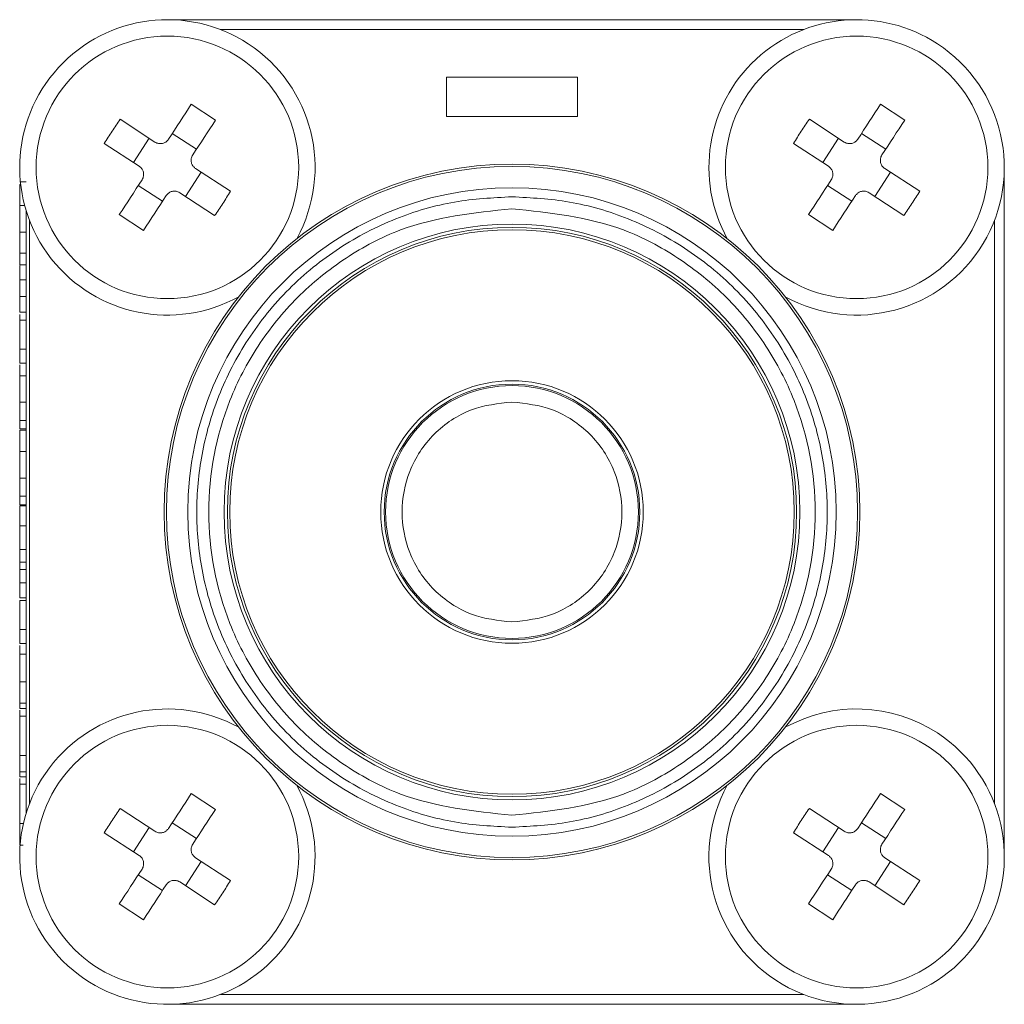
# Model space of a CAD drawing. Header units: millimetres. Extents: x -1774 to -852, y -172 to 1186.
# Tile 18 of 23: x -1200 to -1170, y 55 to 85. Entities that reach past the tile are written whole.
import ezdxf

# ---------------------------------------------------------------- set-up
doc = ezdxf.new("R2010")
doc.units = ezdxf.units.MM

msp = doc.modelspace()

# ---------------------------------------------------------------- linework, layer by layer
at = {"color": 7, "linetype": 'ByBlock', "lineweight": 5}
for p, q in [((-1174.74145, 84.99849), (-1195.74145, 84.99849)), ((-1187.24144, 83.24849), (-1183.24144, 83.24849)), ((-1187.24144, 83.24849), (-1187.24144, 82.0485)), ((-1183.24144, 82.0485), (-1183.24144, 83.24849)), ((-1194.2751, 81.93844), (-1195.01182, 82.41976)), ((-1173.27511, 81.93844), (-1174.01181, 82.41976)), ((-1196.12029, 81.27159), (-1197.1814, 81.96483)), ((-1183.24144, 82.0485), (-1187.24144, 82.0485)), ((-1175.12029, 81.27159), (-1176.18139, 81.96483)), ((-1196.77503, 80.64818), (-1196.29371, 81.38489)), ((-1195.59176, 81.53207), (-1194.85505, 81.05077)), ((-1175.77502, 80.64818), (-1175.29371, 81.38489)), ((-1174.59177, 81.53207), (-1173.85505, 81.05077)), ((-1197.6627, 81.22813), (-1196.60161, 80.53488)), ((-1176.6627, 81.22813), (-1175.6016, 80.53488)), ((-1194.88128, 80.46211), (-1193.82019, 79.76887)), ((-1173.88128, 80.46211), (-1172.82018, 79.76887)), ((-1170.24145, 59.49849), (-1170.24145, 80.4985)), ((-1194.70786, 80.34881), (-1195.18918, 79.6121)), ((-1173.70786, 80.34881), (-1174.18918, 79.6121)), ((-1200.04144, 80.06184), (-1200.24145, 80.06184)), ((-1200.24145, 79.97229), (-1200.21057, 79.97229)), ((-1195.89113, 79.46492), (-1196.62783, 79.94623)), ((-1174.89113, 79.46492), (-1175.62784, 79.94623)), ((-1195.3626, 79.7254), (-1194.30149, 79.03216)), ((-1174.3626, 79.7254), (-1173.30149, 79.03216)), ((-1200.24145, 79.33347), (-1200.08802, 79.33347)), ((-1200.04144, 79.17185), (-1200.04144, 60.82514)), ((-1197.20778, 79.05855), (-1196.47107, 78.57723)), ((-1176.20778, 79.05855), (-1175.47107, 78.57723)), ((-1200.24145, 78.52217), (-1200.04144, 78.52217)), ((-1200.24145, 77.89237), (-1200.24145, 77.88696)), ((-1200.24145, 77.88696), (-1200.04144, 77.88696)), ((-1200.24145, 77.88696), (-1200.24145, 77.5342)), ((-1200.24145, 77.5342), (-1200.04144, 77.5342)), ((-1200.24145, 77.07146), (-1200.04144, 77.07146)), ((-1200.24145, 76.56184), (-1200.04144, 76.56184)), ((-1200.24145, 76.08768), (-1200.04144, 76.08768)), ((-1200.24145, 76.02037), (-1200.24145, 75.84128)), ((-1200.24145, 75.84128), (-1200.04144, 75.84128)), ((-1200.24145, 74.95727), (-1200.04144, 74.95727)), ((-1200.24145, 74.95727), (-1200.24145, 74.52999)), ((-1200.24145, 74.52999), (-1200.04144, 74.52999)), ((-1200.24145, 74.14718), (-1200.04144, 74.14718)), ((-1200.24145, 73.34068), (-1200.04144, 73.34068)), ((-1200.24145, 72.79081), (-1200.04144, 72.79081)), ((-1200.24145, 72.52759), (-1200.04144, 72.52759)), ((-1200.24145, 72.49092), (-1200.04144, 72.49092)), ((-1200.24145, 71.83948), (-1200.04144, 71.83948)), ((-1200.24145, 71.03299), (-1200.04144, 71.03299)), ((-1200.24145, 70.48311), (-1200.04144, 70.48311)), ((-1200.24145, 70.21989), (-1200.04144, 70.21989)), ((-1200.24145, 70.18924), (-1200.04144, 70.18924)), ((-1200.24145, 69.57746), (-1200.04144, 69.57746)), ((-1200.24145, 68.85931), (-1200.04144, 68.85931)), ((-1200.24145, 68.46569), (-1200.04144, 68.46569)), ((-1200.24145, 68.24814), (-1200.04144, 68.24814)), ((-1200.24145, 68.24194), (-1200.24145, 67.84489)), ((-1200.04144, 67.84489), (-1200.24145, 67.84489)), ((-1200.24145, 67.38335), (-1200.24145, 67.84489)), ((-1200.24145, 67.38335), (-1200.04144, 67.38335)), ((-1200.24145, 67.30282), (-1200.04144, 67.30282)), ((-1200.24145, 66.41881), (-1200.04144, 66.41881)), ((-1200.24145, 66.41881), (-1200.24145, 65.99153)), ((-1200.24145, 65.99153), (-1200.04144, 65.99153)), ((-1200.24145, 65.6676), (-1200.04144, 65.6676)), ((-1200.04144, 64.82566), (-1200.24145, 64.82566)), ((-1200.24145, 64.16881), (-1200.04144, 64.16881)), ((-1200.24145, 64.01372), (-1200.04144, 64.01372)), ((-1200.24145, 63.95642), (-1200.24145, 63.78239)), ((-1200.24145, 63.78239), (-1200.04144, 63.78239)), ((-1200.24145, 62.58287), (-1200.04144, 62.58287)), ((-1200.04144, 62.08528), (-1200.24145, 62.08528)), ((-1200.24145, 61.92819), (-1200.04144, 61.92819)), ((-1200.24145, 61.88196), (-1200.24145, 61.70547)), ((-1200.24145, 61.70547), (-1200.04144, 61.70547)), ((-1194.2751, 60.93845), (-1195.01182, 61.41976)), ((-1173.27511, 60.93845), (-1174.01181, 61.41976)), ((-1196.12029, 60.27159), (-1197.1814, 60.96484)), ((-1175.12029, 60.27159), (-1176.18139, 60.96484)), ((-1200.24145, 60.50595), (-1200.12722, 60.50595)), ((-1196.77503, 59.64818), (-1196.29371, 60.38489)), ((-1195.59176, 60.53208), (-1194.85505, 60.05077)), ((-1175.77502, 59.64818), (-1175.29371, 60.38489)), ((-1174.59177, 60.53208), (-1173.85505, 60.05077)), ((-1200.21246, 60.00835), (-1200.24145, 60.00835)), ((-1197.6627, 60.22812), (-1196.60161, 59.53488)), ((-1176.6627, 60.22812), (-1175.6016, 59.53488)), ((-1200.24145, 59.85126), (-1200.13741, 59.85126)), ((-1194.88128, 59.46211), (-1193.82019, 58.76887)), ((-1173.88128, 59.46211), (-1172.82018, 58.76887)), ((-1194.70786, 59.34881), (-1195.18918, 58.61211)), ((-1173.70786, 59.34881), (-1174.18918, 58.61211)), ((-1195.89113, 58.46492), (-1196.62783, 58.94623)), ((-1174.89113, 58.46492), (-1175.62784, 58.94623)), ((-1195.3626, 58.72541), (-1194.30149, 58.03216)), ((-1174.3626, 58.72541), (-1173.30149, 58.03216)), ((-1197.20778, 58.05855), (-1196.47107, 57.57724)), ((-1176.20778, 58.05855), (-1175.47107, 57.57724)), ((-1195.74145, 54.9985), (-1174.74145, 54.9985))]:
    msp.add_line(p, q, dxfattribs=at)
at = {"color": 8, "linetype": 'ByBlock', "lineweight": 5}
for p, q in [((-1176.35699, 84.6985), (-1194.12589, 84.6985)), ((-1199.94144, 78.88295), (-1199.94144, 61.11405)), ((-1170.54145, 61.11405), (-1170.54145, 78.88295)), ((-1194.12589, 55.2985), (-1176.35699, 55.2985))]:
    msp.add_line(p, q, dxfattribs=at)
at = {"color": 7, "linetype": 'ByBlock', "lineweight": 5, "flags": 128}
for points in [[(-1195.01182, 82.41976), (-1195.09663, 82.28995), (-1195.18207, 82.15916), (-1195.26809, 82.02749), (-1195.35465, 81.895), (-1195.44168, 81.7618), (-1195.52913, 81.62795), (-1195.61694, 81.49354), (-1195.70506, 81.35865)], [(-1174.01181, 82.41976), (-1174.09663, 82.28995), (-1174.18207, 82.15916), (-1174.2681, 82.02749), (-1174.35466, 81.895), (-1174.44168, 81.7618), (-1174.52912, 81.62795), (-1174.61693, 81.49354), (-1174.70506, 81.35865)], [(-1194.96835, 80.87735), (-1194.88023, 81.01222), (-1194.79242, 81.14663), (-1194.70497, 81.28048), (-1194.61794, 81.41369), (-1194.53139, 81.54618), (-1194.44536, 81.67785), (-1194.35991, 81.80863), (-1194.2751, 81.93844)], [(-1173.96835, 80.87735), (-1173.88023, 81.01222), (-1173.79242, 81.14663), (-1173.70497, 81.28048), (-1173.61794, 81.41369), (-1173.53138, 81.54618), (-1173.44536, 81.67785), (-1173.35992, 81.80863), (-1173.27511, 81.93844)], [(-1196.51454, 80.11964), (-1196.60266, 79.98477), (-1196.69047, 79.85036), (-1196.77792, 79.71651), (-1196.86495, 79.5833), (-1196.9515, 79.45082), (-1197.03753, 79.31914), (-1197.12297, 79.18836), (-1197.20778, 79.05855)], [(-1175.51453, 80.11964), (-1175.60266, 79.98477), (-1175.69047, 79.85036), (-1175.77791, 79.71651), (-1175.86495, 79.5833), (-1175.9515, 79.45082), (-1176.03752, 79.31914), (-1176.12298, 79.18836), (-1176.20778, 79.05855)], [(-1196.47107, 78.57723), (-1196.38626, 78.70704), (-1196.30082, 78.83783), (-1196.21479, 78.96951), (-1196.12823, 79.10199), (-1196.04121, 79.2352), (-1195.95376, 79.36905), (-1195.86595, 79.50345), (-1195.77783, 79.63834)], [(-1175.47107, 78.57723), (-1175.38627, 78.70704), (-1175.30082, 78.83783), (-1175.2148, 78.96951), (-1175.12824, 79.10199), (-1175.04121, 79.2352), (-1174.95376, 79.36905), (-1174.86595, 79.50345), (-1174.77782, 79.63834)], [(-1195.01182, 61.41976), (-1195.09663, 61.28994), (-1195.18207, 61.15916), (-1195.26809, 61.02749), (-1195.35465, 60.895), (-1195.44168, 60.76179), (-1195.52913, 60.62794), (-1195.61694, 60.49353), (-1195.70506, 60.35866)], [(-1174.01181, 61.41976), (-1174.09663, 61.28994), (-1174.18207, 61.15916), (-1174.2681, 61.02749), (-1174.35466, 60.895), (-1174.44168, 60.76179), (-1174.52912, 60.62794), (-1174.61693, 60.49353), (-1174.70506, 60.35866)], [(-1194.96835, 59.87735), (-1194.88023, 60.01223), (-1194.79242, 60.14663), (-1194.70497, 60.28048), (-1194.61794, 60.41369), (-1194.53139, 60.54617), (-1194.44536, 60.67785), (-1194.35991, 60.80863), (-1194.2751, 60.93845)], [(-1173.96835, 59.87735), (-1173.88023, 60.01223), (-1173.79242, 60.14663), (-1173.70497, 60.28048), (-1173.61794, 60.41369), (-1173.53138, 60.54617), (-1173.44536, 60.67785), (-1173.35992, 60.80863), (-1173.27511, 60.93845)], [(-1196.51454, 59.11965), (-1196.60266, 58.98477), (-1196.69047, 58.85036), (-1196.77792, 58.71651), (-1196.86495, 58.5833), (-1196.9515, 58.45082), (-1197.03753, 58.31914), (-1197.12297, 58.18836), (-1197.20778, 58.05855)], [(-1175.51453, 59.11965), (-1175.60266, 58.98477), (-1175.69047, 58.85036), (-1175.77791, 58.71651), (-1175.86495, 58.5833), (-1175.9515, 58.45082), (-1176.03752, 58.31914), (-1176.12298, 58.18836), (-1176.20778, 58.05855)], [(-1196.47107, 57.57724), (-1196.38626, 57.70705), (-1196.30082, 57.83783), (-1196.21479, 57.96951), (-1196.12823, 58.10199), (-1196.04121, 58.2352), (-1195.95376, 58.36905), (-1195.86595, 58.50345), (-1195.77783, 58.63834)], [(-1175.47107, 57.57724), (-1175.38627, 57.70705), (-1175.30082, 57.83783), (-1175.2148, 57.96951), (-1175.12824, 58.10199), (-1175.04121, 58.2352), (-1174.95376, 58.36905), (-1174.86595, 58.50345), (-1174.77782, 58.63834)]]:
    msp.add_lwpolyline(points, dxfattribs=at)
at = {"color": 7, "linetype": 'ByBlock', "lineweight": 5}
for centre, radius in [((-1195.74144, 80.4985), 4), ((-1174.74144, 80.4985), 4), ((-1185.24144, 69.9985), 10.6), ((-1185.24144, 69.9985), 10.53105), ((-1185.24144, 69.9985), 9.87918), ((-1185.24144, 69.9985), 8.77143), ((-1185.24144, 69.9985), 8.67237), ((-1185.24144, 69.9985), 8.6), ((-1185.24144, 69.9985), 4), ((-1185.24144, 69.9985), 3.89443), ((-1185.24144, 69.9985), 3.85), ((-1195.74144, 59.4985), 4), ((-1174.74144, 59.4985), 4)]:
    msp.add_circle(centre, radius, dxfattribs=at)
for centre, radius, start, end in [((-1195.74144, 80.4985), 4.5, 56.84238, 298.882103), ((-1174.74144, 80.4985), 4.5, 56.84238, 208.882103), ((-1195.74144, 80.4985), 4.5, 331.117897, 56.84238), ((-1174.74144, 80.4985), 4.5, 241.117897, 56.84238), ((-1185.24144, 69.9985), 3.85, 0, 90), ((-1185.24144, 69.9985), 3.85, 270, 0), ((-1195.74144, 59.4985), 4.5, 61.117897, 28.882103), ((-1174.74144, 59.4985), 4.5, 56.84238, 118.882103), ((-1174.74144, 59.4985), 4.5, 151.117897, 56.84238)]:
    msp.add_arc(centre, radius, start, end, dxfattribs=at)
for points, knots in [([(-1197.1814, 81.96483), (-1197.2648, 81.84413), (-1197.43162, 81.60273), (-1197.58568, 81.353), (-1197.6627, 81.22813)], [0, 0, 0, 0, 0.4999982, 1, 1, 1, 1]), ([(-1176.18139, 81.96483), (-1176.2648, 81.84413), (-1176.43161, 81.60273), (-1176.58567, 81.353), (-1176.6627, 81.22813)], [0, 0, 0, 0, 0.4999982, 1, 1, 1, 1]), ([(-1195.70506, 81.35865), (-1195.72609, 81.33242), (-1195.76815, 81.27995), (-1195.85994, 81.23288), (-1195.9599, 81.21736), (-1196.05069, 81.23265), (-1196.09994, 81.2602), (-1196.12029, 81.27159)], [0, 0, 0, 0, 0.21362063, 0.42730378, 0.63945616, 0.85096071, 1, 1, 1, 1]), ([(-1174.70506, 81.35865), (-1174.72609, 81.33242), (-1174.76815, 81.27996), (-1174.85994, 81.23288), (-1174.9599, 81.21736), (-1175.05069, 81.23265), (-1175.09994, 81.2602), (-1175.12029, 81.27159)], [0, 0, 0, 0, 0.21362027, 0.42728909, 0.63945677, 0.85096096, 1, 1, 1, 1]), ([(-1194.88128, 80.46211), (-1194.90751, 80.48314), (-1194.95999, 80.5252), (-1195.00705, 80.617), (-1195.02259, 80.71695), (-1195.00728, 80.80775), (-1194.97974, 80.85699), (-1194.96835, 80.87735)], [0, 0, 0, 0, 0.213608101, 0.427303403, 0.639456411, 0.850961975, 1, 1, 1, 1]), ([(-1173.88128, 80.46211), (-1173.90751, 80.48314), (-1173.95999, 80.5252), (-1174.00705, 80.617), (-1174.02259, 80.71695), (-1174.00728, 80.80775), (-1173.97973, 80.85699), (-1173.96835, 80.87735)], [0, 0, 0, 0, 0.21361661, 0.42730883, 0.63945878, 0.85096412, 1, 1, 1, 1]), ([(-1196.60161, 80.53488), (-1196.57537, 80.51385), (-1196.5229, 80.4718), (-1196.47584, 80.38), (-1196.4603, 80.28005), (-1196.47561, 80.18925), (-1196.50315, 80.14), (-1196.51454, 80.11964)], [0, 0, 0, 0, 0.213618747, 0.427291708, 0.639459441, 0.85094852, 1, 1, 1, 1]), ([(-1175.6016, 80.53488), (-1175.57537, 80.51385), (-1175.52291, 80.47179), (-1175.47584, 80.38), (-1175.46031, 80.28005), (-1175.4756, 80.18925), (-1175.50315, 80.14), (-1175.51453, 80.11964)], [0, 0, 0, 0, 0.21359955, 0.42728391, 0.63945557, 0.85094575, 1, 1, 1, 1]), ([(-1200.24145, 79.97229), (-1200.24145, 79.92342), (-1200.24145, 79.82856), (-1200.24145, 79.61196), (-1200.24145, 79.42732), (-1200.24145, 79.33347)], [0, 0, 0, 0, 0.3432979, 0.66623734, 1, 1, 1, 1]), ([(-1195.77783, 79.63834), (-1195.7568, 79.66457), (-1195.71474, 79.71704), (-1195.62295, 79.76411), (-1195.52299, 79.77964), (-1195.4322, 79.76434), (-1195.38295, 79.73679), (-1195.3626, 79.7254)], [0, 0, 0, 0, 0.213611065, 0.427295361, 0.639466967, 0.850959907, 1, 1, 1, 1]), ([(-1185.24145, 60.39346), (-1185.82727, 60.42462), (-1187.03402, 60.48881), (-1188.82415, 61.0232), (-1190.54554, 61.90932), (-1192.08162, 63.15865), (-1193.32939, 64.69431), (-1194.22115, 66.41581), (-1194.73579, 68.20592), (-1194.90022, 69.9985), (-1194.73579, 71.79107), (-1194.22115, 73.58119), (-1193.32939, 75.30268), (-1192.08162, 76.83834), (-1190.54554, 78.08767), (-1188.82415, 78.97379), (-1187.03402, 79.50819), (-1185.82727, 79.57238), (-1185.24145, 79.60354)], [0, 0, 0, 0, 0.05825786, 0.12000563, 0.18432032, 0.24999992, 0.31567951, 0.37999431, 0.44174202, 0.49999988, 0.55825798, 0.62000569, 0.68432049, 0.75000008, 0.81567968, 0.87999437, 0.94174214, 1, 1, 1, 1]), ([(-1194.30149, 79.03216), (-1194.21809, 79.15286), (-1194.05127, 79.39427), (-1193.89722, 79.644), (-1193.82019, 79.76887)], [0, 0, 0, 0, 0.5000017, 1, 1, 1, 1]), ([(-1185.24145, 79.60354), (-1184.65562, 79.57237), (-1183.44887, 79.50819), (-1181.65874, 78.97379), (-1179.93735, 78.08767), (-1178.40127, 76.83834), (-1177.1535, 75.30268), (-1176.26174, 73.58119), (-1175.7471, 71.79107), (-1175.58267, 69.9985), (-1175.7471, 68.20592), (-1176.26174, 66.41581), (-1177.1535, 64.69431), (-1178.40127, 63.15865), (-1179.93735, 61.90932), (-1181.65874, 61.0232), (-1183.44887, 60.48881), (-1184.65562, 60.42462), (-1185.24145, 60.39346)], [0, 0, 0, 0, 0.05825786, 0.12000586, 0.18432033, 0.24999992, 0.31567952, 0.37999432, 0.44174202, 0.50000012, 0.55825798, 0.62000568, 0.68432048, 0.75000008, 0.81567967, 0.87999414, 0.94174214, 1, 1, 1, 1]), ([(-1174.77782, 79.63834), (-1174.7568, 79.66457), (-1174.71474, 79.71704), (-1174.62295, 79.7641), (-1174.52299, 79.77964), (-1174.4322, 79.76434), (-1174.38296, 79.73679), (-1174.3626, 79.7254)], [0, 0, 0, 0, 0.21360303, 0.42730396, 0.63944691, 0.85095805, 1, 1, 1, 1]), ([(-1173.30149, 79.03216), (-1173.21808, 79.15286), (-1173.05127, 79.39427), (-1172.89721, 79.644), (-1172.82018, 79.76887)], [0, 0, 0, 0, 0.5000017, 1, 1, 1, 1]), ([(-1200.24145, 79.33347), (-1200.24145, 79.22695), (-1200.24145, 79.05077), (-1200.24145, 78.77191), (-1200.24145, 78.60574), (-1200.24145, 78.52217)], [0, 0, 0, 0, 0.43185382, 0.71429961, 1, 1, 1, 1]), ([(-1185.24145, 79.23978), (-1186.40388, 79.11633), (-1188.19208, 78.92643), (-1190.34422, 77.77406), (-1191.82269, 76.58137), (-1193.02307, 75.10086), (-1194.13936, 72.94934), (-1194.70593, 69.9985), (-1194.13936, 67.04765), (-1193.02307, 64.89613), (-1191.82268, 63.41562), (-1190.34423, 62.22292), (-1188.19207, 61.07057), (-1186.40388, 60.88067), (-1185.24145, 60.75722)], [0, 0, 0, 0, 0.11972848, 0.18418036, 0.24999988, 0.31581957, 0.38027167, 0.5000001, 0.61972828, 0.68418039, 0.75000008, 0.81581976, 0.88027152, 1, 1, 1, 1]), ([(-1185.24145, 60.75722), (-1184.07901, 60.88066), (-1182.29082, 61.07057), (-1180.13867, 62.22292), (-1178.6602, 63.41562), (-1177.45983, 64.89614), (-1176.34352, 67.04765), (-1175.77696, 69.9985), (-1176.34352, 72.94934), (-1177.45983, 75.10086), (-1178.6602, 76.58138), (-1180.13867, 77.77406), (-1182.29081, 78.92643), (-1184.07901, 79.11633), (-1185.24145, 79.23978)], [0, 0, 0, 0, 0.11972844, 0.18418018, 0.25000005, 0.31581955, 0.38027175, 0.4999999, 0.61972829, 0.6841805, 0.75, 0.8158197, 0.88027156, 1, 1, 1, 1]), ([(-1200.24145, 78.52217), (-1200.24145, 78.4582), (-1200.24145, 78.32321), (-1200.24145, 78.11098), (-1200.24145, 77.96195), (-1200.24145, 77.88696)], [0, 0, 0, 0, 0.30914717, 0.65236399, 1, 1, 1, 1]), ([(-1200.24145, 77.50835), (-1200.24145, 77.48302), (-1200.24145, 77.39651), (-1200.24145, 77.26354), (-1200.24145, 77.13438), (-1200.24145, 77.09163), (-1200.24145, 77.07146)], [0, 0, 0, 0, 0.124942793, 0.426649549, 0.729452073, 1, 1, 1, 1]), ([(-1200.24145, 77.07146), (-1200.24145, 77.02368), (-1200.24145, 76.92748), (-1200.24145, 76.75404), (-1200.24145, 76.62646), (-1200.24145, 76.56184)], [0, 0, 0, 0, 0.32739722, 0.6592583, 1, 1, 1, 1]), ([(-1200.24145, 76.56184), (-1200.24145, 76.49802), (-1200.24145, 76.38929), (-1200.24145, 76.22955), (-1200.24145, 76.13514), (-1200.24145, 76.08768)], [0, 0, 0, 0, 0.414036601, 0.705464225, 1, 1, 1, 1]), ([(-1200.24145, 75.84128), (-1200.24145, 75.73085), (-1200.24145, 75.5094), (-1200.24145, 75.19229), (-1200.24145, 75.00742), (-1200.24145, 74.95727)], [0, 0, 0, 0, 0.420266, 0.84273439, 1, 1, 1, 1]), ([(-1200.24145, 74.14718), (-1200.24145, 74.25732), (-1200.24145, 74.38035), (-1200.24145, 74.46947), (-1200.24145, 74.47881)], [0, 0, 0, 0, 0.89521636, 1, 1, 1, 1]), ([(-1200.24145, 73.34068), (-1200.24145, 73.47577), (-1200.24145, 73.68666), (-1200.24145, 73.95281), (-1200.24145, 74.08194), (-1200.24145, 74.14718)], [0, 0, 0, 0, 0.46853969, 0.73147684, 1, 1, 1, 1]), ([(-1200.24145, 72.79081), (-1200.24145, 72.84737), (-1200.24145, 72.94647), (-1200.24145, 73.13715), (-1200.24145, 73.26423), (-1200.24145, 73.34068)], [0, 0, 0, 0, 0.346351, 0.60673945, 1, 1, 1, 1]), ([(-1185.24145, 73.3485), (-1185.66269, 73.3035), (-1186.31304, 73.23404), (-1187.09398, 72.81696), (-1187.62623, 72.38411), (-1188.062, 71.85103), (-1188.46588, 71.07034), (-1188.67275, 69.9985), (-1188.46592, 68.92682), (-1188.0621, 68.14612), (-1187.62648, 67.61312), (-1187.09413, 67.18014), (-1186.31322, 66.76297), (-1185.66269, 66.69349), (-1185.24145, 66.6485)], [0, 0, 0, 0, 0.11972131, 0.1848352, 0.25000036, 0.31511351, 0.38027833, 0.50000034, 0.61972165, 0.68483491, 0.75000017, 0.81511387, 0.88027869, 1, 1, 1, 1]), ([(-1185.24145, 66.6485), (-1184.8202, 66.69349), (-1184.16985, 66.76296), (-1183.38891, 67.18003), (-1182.85666, 67.61287), (-1182.4209, 68.14596), (-1182.01701, 68.92665), (-1181.81013, 69.99849), (-1182.01698, 71.07016), (-1182.42079, 71.85087), (-1182.85641, 72.38386), (-1183.38876, 72.81686), (-1184.16968, 73.23402), (-1184.8202, 73.3035), (-1185.24145, 73.3485)], [0, 0, 0, 0, 0.11972126, 0.18483575, 0.24999988, 0.31511356, 0.38027835, 0.49999974, 0.61972183, 0.68483506, 0.74999974, 0.81511332, 0.88027874, 1, 1, 1, 1]), ([(-1200.24145, 72.52759), (-1200.24145, 72.54337), (-1200.24145, 72.57121), (-1200.24145, 72.64833), (-1200.24145, 72.73695), (-1200.24145, 72.79081)], [0, 0, 0, 0, 0.33935301, 0.59854455, 1, 1, 1, 1]), ([(-1200.24145, 71.83948), (-1200.24145, 71.9454), (-1200.24145, 72.12406), (-1200.24145, 72.34751), (-1200.24145, 72.4368), (-1200.24145, 72.49092)], [0, 0, 0, 0, 0.36452859, 0.61486731, 1, 1, 1, 1]), ([(-1200.24145, 71.03299), (-1200.24145, 71.16808), (-1200.24145, 71.37897), (-1200.24145, 71.64512), (-1200.24145, 71.77424), (-1200.24145, 71.83948)], [0, 0, 0, 0, 0.46854317, 0.731482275, 1, 1, 1, 1]), ([(-1200.24145, 70.48311), (-1200.24145, 70.53968), (-1200.24145, 70.63877), (-1200.24145, 70.82946), (-1200.24145, 70.95653), (-1200.24145, 71.03299)], [0, 0, 0, 0, 0.34635809, 0.60673124, 1, 1, 1, 1]), ([(-1200.24145, 70.21989), (-1200.24145, 70.23568), (-1200.24145, 70.26352), (-1200.24145, 70.34064), (-1200.24145, 70.42926), (-1200.24145, 70.48311)], [0, 0, 0, 0, 0.33935568, 0.59854926, 1, 1, 1, 1]), ([(-1200.24145, 70.18924), (-1200.24145, 70.13837), (-1200.24145, 70.05199), (-1200.24145, 69.8402), (-1200.24145, 69.67283), (-1200.24145, 69.57746)], [0, 0, 0, 0, 0.38127491, 0.64742291, 1, 1, 1, 1]), ([(-1200.24145, 69.57746), (-1200.24145, 69.52271), (-1200.24145, 69.41312), (-1200.24145, 69.18023), (-1200.24145, 68.98631), (-1200.24145, 68.85931)], [0, 0, 0, 0, 0.256294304, 0.512970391, 1, 1, 1, 1]), ([(-1200.24145, 68.85931), (-1200.24145, 68.82599), (-1200.24145, 68.75933), (-1200.24145, 68.62714), (-1200.24145, 68.53002), (-1200.24145, 68.46569)], [0, 0, 0, 0, 0.2523184, 0.50471226, 1, 1, 1, 1]), ([(-1200.24145, 68.46569), (-1200.24145, 68.43423), (-1200.24145, 68.37984), (-1200.24145, 68.3074), (-1200.24145, 68.26798), (-1200.24145, 68.24814)], [0, 0, 0, 0, 0.40518977, 0.7005717, 1, 1, 1, 1]), ([(-1200.24145, 67.30282), (-1200.24145, 67.19239), (-1200.24145, 66.97094), (-1200.24145, 66.65383), (-1200.24145, 66.46896), (-1200.24145, 66.41881)], [0, 0, 0, 0, 0.420266, 0.84273439, 1, 1, 1, 1]), ([(-1200.24145, 65.93073), (-1200.24145, 65.91744), (-1200.24145, 65.84153), (-1200.24145, 65.74623), (-1200.24145, 65.6676)], [0, 0, 0, 0, 0.17500078, 1, 1, 1, 1]), ([(-1200.24145, 65.6676), (-1200.24145, 65.55353), (-1200.24145, 65.3246), (-1200.24145, 65.02569), (-1200.24145, 64.85834), (-1200.24145, 64.82566)], [0, 0, 0, 0, 0.44419426, 0.89145794, 1, 1, 1, 1]), ([(-1200.24145, 64.82566), (-1200.24145, 64.759), (-1200.24145, 64.59601), (-1200.24145, 64.35574), (-1200.24145, 64.22708), (-1200.24145, 64.16881)], [0, 0, 0, 0, 0.274594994, 0.671468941, 1, 1, 1, 1]), ([(-1200.24145, 64.16881), (-1200.24145, 64.13099), (-1200.24145, 64.04722), (-1200.24145, 64.00163), (-1200.24145, 64.01376), (-1200.24145, 64.01378)], [0, 0, 0, 0, 0.45111826, 0.99932489, 1, 1, 1, 1]), ([(-1200.24145, 63.78239), (-1200.24145, 63.7247), (-1200.24145, 63.60936), (-1200.24145, 63.2776), (-1200.24145, 62.92655), (-1200.24145, 62.67489), (-1200.24145, 62.58287)], [0, 0, 0, 0, 0.259387, 0.51851743, 0.82394037, 1, 1, 1, 1]), ([(-1200.24145, 62.58287), (-1200.24145, 62.53283), (-1200.24145, 62.40657), (-1200.24145, 62.22809), (-1200.24145, 62.12765), (-1200.24145, 62.08528)], [0, 0, 0, 0, 0.27511615, 0.69415587, 1, 1, 1, 1]), ([(-1200.24145, 62.08528), (-1200.24145, 62.04381), (-1200.24145, 61.9602), (-1200.24145, 61.91875), (-1200.24145, 61.92832), (-1200.24145, 61.92837)], [0, 0, 0, 0, 0.49474651, 0.99749467, 1, 1, 1, 1]), ([(-1200.24145, 61.70547), (-1200.24145, 61.64777), (-1200.24145, 61.53244), (-1200.24145, 61.20068), (-1200.24145, 60.84962), (-1200.24145, 60.59797), (-1200.24145, 60.50595)], [0, 0, 0, 0, 0.259387, 0.51851743, 0.82394037, 1, 1, 1, 1]), ([(-1197.1814, 60.96484), (-1197.2648, 60.84413), (-1197.43162, 60.60273), (-1197.58567, 60.35299), (-1197.6627, 60.22812)], [0, 0, 0, 0, 0.5000017, 1, 1, 1, 1]), ([(-1176.18139, 60.96484), (-1176.2648, 60.84413), (-1176.43161, 60.60273), (-1176.58567, 60.35299), (-1176.6627, 60.22812)], [0, 0, 0, 0, 0.5000017, 1, 1, 1, 1]), ([(-1200.24145, 60.50595), (-1200.24145, 60.45591), (-1200.24145, 60.32965), (-1200.24145, 60.15117), (-1200.24145, 60.05073), (-1200.24145, 60.00835)], [0, 0, 0, 0, 0.27511615, 0.69415587, 1, 1, 1, 1]), ([(-1195.70506, 60.35866), (-1195.72609, 60.33243), (-1195.76815, 60.27996), (-1195.85994, 60.23289), (-1195.9599, 60.21735), (-1196.05069, 60.23266), (-1196.09994, 60.2602), (-1196.12029, 60.27159)], [0, 0, 0, 0, 0.21361951, 0.42730153, 0.63945523, 0.85096149, 1, 1, 1, 1]), ([(-1174.70506, 60.35866), (-1174.72609, 60.33243), (-1174.76815, 60.27996), (-1174.85994, 60.23288), (-1174.9599, 60.21735), (-1175.05069, 60.23266), (-1175.09994, 60.2602), (-1175.12029, 60.27159)], [0, 0, 0, 0, 0.21361915, 0.42728684, 0.63945584, 0.85096174, 1, 1, 1, 1]), ([(-1200.24145, 60.00835), (-1200.24145, 59.96688), (-1200.24145, 59.88328), (-1200.24145, 59.84183), (-1200.24145, 59.8514), (-1200.24145, 59.85144)], [0, 0, 0, 0, 0.49474651, 0.99749467, 1, 1, 1, 1]), ([(-1194.88128, 59.46211), (-1194.90751, 59.48314), (-1194.95999, 59.5252), (-1195.00705, 59.61699), (-1195.02259, 59.71695), (-1195.00728, 59.80774), (-1194.97974, 59.85699), (-1194.96835, 59.87735)], [0, 0, 0, 0, 0.21360805, 0.42728933, 0.63945795, 0.8509479, 1, 1, 1, 1]), ([(-1173.88128, 59.46211), (-1173.90751, 59.48314), (-1173.95999, 59.5252), (-1174.00705, 59.61699), (-1174.02259, 59.71695), (-1174.00727, 59.80774), (-1173.97973, 59.85699), (-1173.96835, 59.87735)], [0, 0, 0, 0, 0.21361656, 0.42729476, 0.63946032, 0.85095005, 1, 1, 1, 1]), ([(-1196.60161, 59.53488), (-1196.57537, 59.51386), (-1196.52289, 59.4718), (-1196.47584, 59.38), (-1196.4603, 59.28004), (-1196.47561, 59.18925), (-1196.50315, 59.14), (-1196.51454, 59.11965)], [0, 0, 0, 0, 0.2136188, 0.42730578, 0.63945791, 0.85096259, 1, 1, 1, 1]), ([(-1175.6016, 59.53488), (-1175.57537, 59.51386), (-1175.5229, 59.47179), (-1175.47584, 59.38), (-1175.46031, 59.28004), (-1175.4756, 59.18925), (-1175.50315, 59.14), (-1175.51453, 59.11965)], [0, 0, 0, 0, 0.213599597, 0.427297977, 0.63945404, 0.850959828, 1, 1, 1, 1]), ([(-1195.77783, 58.63834), (-1195.7568, 58.66457), (-1195.71474, 58.71704), (-1195.62295, 58.76411), (-1195.52299, 58.77963), (-1195.4322, 58.76434), (-1195.38295, 58.73679), (-1195.3626, 58.72541)], [0, 0, 0, 0, 0.21361219, 0.4272976, 0.6394679, 0.85095912, 1, 1, 1, 1]), ([(-1194.30149, 58.03216), (-1194.21809, 58.15286), (-1194.05127, 58.39426), (-1193.89722, 58.644), (-1193.82019, 58.76887)], [0, 0, 0, 0, 0.4999982, 1, 1, 1, 1]), ([(-1174.77782, 58.63834), (-1174.7568, 58.66457), (-1174.71474, 58.71705), (-1174.62295, 58.76411), (-1174.52299, 58.77963), (-1174.4322, 58.76434), (-1174.38296, 58.73679), (-1174.3626, 58.72541)], [0, 0, 0, 0, 0.21360415, 0.4273062, 0.63944784, 0.85095726, 1, 1, 1, 1]), ([(-1173.30149, 58.03216), (-1173.21808, 58.15286), (-1173.05127, 58.39426), (-1172.89721, 58.644), (-1172.82018, 58.76887)], [0, 0, 0, 0, 0.4999982, 1, 1, 1, 1])]:
    msp.add_open_spline(points, degree=3, knots=knots, dxfattribs=at)

doc.saveas('drawing.dxf')
